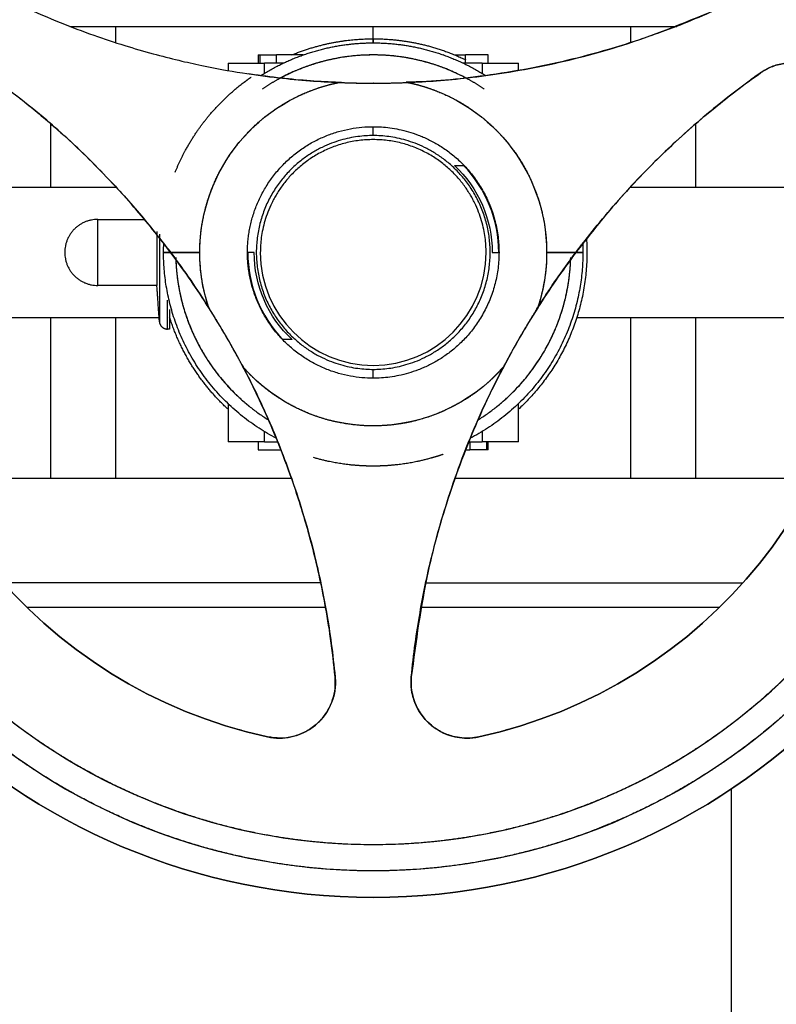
# Model space of a CAD drawing. Header units: millimetres. Extents: x 158 to 846, y 86 to 749.
# Tile 92 of 95: x 774.14 to 783.53, y 689.78 to 702. Entities that reach past the tile are written whole.
import ezdxf

# ---------------------------------------------------------------- set-up
doc = ezdxf.new("R2010")
doc.units = ezdxf.units.MM
doc.layers.add('1', color=7, linetype='CONTINUOUS', true_color=0xffffff)

msp = doc.modelspace()

# ---------------------------------------------------------------- linework, layer by layer
at = {"layer": '1', "color": 252, "linetype": 'Continuous'}
for p, q in [((775.337, 701.711), (775.337, 701.914)), ((781.719, 701.914), (781.719, 701.711)), ((777.178, 701.331), (777.178, 701.459)), ((779.878, 701.459), (779.878, 701.331)), ((774.527, 700.707), (774.527, 699.914)), ((778.528, 700.559), (778.528, 700.669)), ((782.53, 699.914), (782.53, 700.707)), ((775.337, 699.914), (775.337, 699.921)), ((781.719, 699.921), (781.719, 699.914)), ((774.527, 698.304), (774.527, 696.304)), ((775.337, 696.304), (775.337, 698.304)), ((781.719, 698.304), (781.719, 696.304)), ((782.53, 696.304), (782.53, 698.304)), ((778.528, 697.549), (778.528, 697.659)), ((777.178, 696.759), (777.178, 696.888)), ((779.878, 696.888), (779.878, 696.759))]:
    msp.add_line(p, q, dxfattribs=at)
at = {"layer": '1', "color": 7, "linetype": 'Continuous'}
for p, q in [((775.337, 701.914), (778.528, 701.914)), ((778.528, 701.914), (781.719, 701.914)), ((778.528, 701.761), (778.528, 701.914)), ((776.728, 701.459), (776.728, 701.367)), ((777.103, 701.559), (777.103, 701.459)), ((777.103, 701.559), (777.127, 701.559)), ((777.121, 701.559), (777.121, 701.459)), ((777.121, 701.559), (777.328, 701.559)), ((777.417, 701.459), (777.178, 701.459)), ((777.328, 701.459), (777.328, 701.559)), ((777.659, 701.559), (777.328, 701.559)), ((779.4, 701.559), (779.397, 701.559)), ((779.4, 701.558), (779.4, 701.559)), ((779.54, 701.559), (779.674, 701.559)), ((779.878, 701.459), (779.64, 701.459)), ((779.674, 701.459), (779.674, 701.559)), ((779.953, 701.559), (779.674, 701.559)), ((779.953, 701.459), (779.953, 701.559)), ((780.328, 701.367), (780.328, 701.459)), ((778.526, 701.209), (778.528, 701.209)), ((778.531, 701.209), (778.528, 701.209)), ((774.527, 699.914), (772.431, 699.914)), ((775.344, 699.914), (775.337, 699.914)), ((781.719, 699.914), (781.713, 699.914)), ((784.625, 699.914), (782.53, 699.914)), ((775.113, 699.519), (775.69, 699.519)), ((775.928, 699.11), (775.928, 699.109)), ((775.928, 699.109), (775.928, 699.109)), ((776.377, 699.109), (776.015, 699.109)), ((776.015, 699.109), (776.377, 699.109)), ((781.041, 699.109), (780.679, 699.109)), ((780.679, 699.109), (781.041, 699.109)), ((775.845, 698.699), (775.113, 698.699)), ((776.01, 698.464), (776.01, 698.464)), ((776.01, 698.464), (776.01, 698.464)), ((772.431, 698.304), (774.527, 698.304)), ((782.53, 698.304), (784.625, 698.304)), ((776.708, 698.062), (776.71, 698.059)), ((776.71, 698.059), (776.709, 698.06)), ((776.71, 698.059), (776.71, 698.058)), ((776.71, 698.058), (776.71, 698.059)), ((780.346, 698.057), (780.347, 698.059)), ((780.347, 698.059), (780.348, 698.061)), ((780.348, 698.061), (780.347, 698.059)), ((776.728, 697.234), (776.728, 696.759)), ((780.328, 696.759), (780.328, 697.234)), ((777.103, 696.759), (777.103, 696.659)), ((777.178, 696.759), (777.344, 696.759)), ((779.713, 696.759), (779.878, 696.759)), ((779.728, 696.759), (779.728, 696.659)), ((779.935, 696.659), (779.935, 696.759)), ((779.953, 696.659), (779.953, 696.759)), ((777.103, 696.659), (777.382, 696.659)), ((777.382, 696.662), (777.382, 696.659)), ((777.383, 696.659), (777.382, 696.659)), ((779.673, 696.659), (779.728, 696.659)), ((779.935, 696.659), (779.728, 696.659)), ((779.953, 696.659), (779.93, 696.659)), ((774.527, 696.304), (773.055, 696.304)), ((777.515, 696.304), (775.337, 696.304)), ((781.719, 696.304), (779.541, 696.304)), ((784.001, 696.304), (782.53, 696.304)), ((777.878, 695.009), (773.944, 695.009)), ((779.179, 695.009), (783.112, 695.009)), ((774.232, 694.709), (777.937, 694.709)), ((779.119, 694.709), (782.825, 694.709)), ((777.219, 693.1), (777.218, 693.1)), ((782.973, 641.71), (782.973, 692.457))]:
    msp.add_line(p, q, dxfattribs=at)
for centre, radius, start, end in [((778.528, 699.109), 8, 360, 180), ((778.528, 699.109), 7.344, 0, 180), ((778.528, 711.609), 10.4, 267.6563, 272.3437), ((778.528, 699.109), 1.556, 0, 43.9377), ((778.528, 699.109), 8, 180, 360), ((778.528, 699.109), 7.344, 180, 0), ((778.528, 699.109), 6.15, 180, 257.7024), ((778.528, 699.109), 1.556, 180, 223.9377), ((778.528, 699.109), 1.4, 180, 0), ((778.528, 699.109), 6.15, 282.2976, 0), ((767.703, 692.859), 10.4, 27.6563, 32.3437), ((789.354, 692.859), 10.4, 147.6563, 152.3437)]:
    msp.add_arc(centre, radius, start, end, dxfattribs=at)
at = {"layer": '1', "color": 7, "linetype": 'Continuous', "extrusion": (0, 0, -1)}
for radius, start, end in [(8, 0, 180), (7.672, 360, 180), (2.151, 0, 78.597), (2.151, 101.403, 180), (1.476, 132.9779, 180), (8, 180, 0), (7.672, 180, 360), (6.15, 282.2976, 0), (2.151, 341.403, 0), (1.476, 312.9779, 0), (6.15, 180, 257.7024), (2.151, 180, 198.597), (2.151, 221.403, 318.597)]:
    msp.add_arc((-778.528, 699.109), radius, start, end, dxfattribs=at)
at = {"layer": '1', "color": 7, "linetype": 'Continuous'}
for points, degree, knots in [([(770.857, 699.109), (770.857, 699.246), (770.866, 699.519), (770.895, 699.926), (771.01, 700.731), (771.163, 701.257), (771.387, 702.023), (772.032, 703.234), (772.391, 703.712), (772.875, 704.358), (773.484, 704.889), (773.861, 705.219), (774.586, 705.702), (774.918, 705.879), (775.387, 706.129), (776.254, 706.447), (776.64, 706.545), (777.171, 706.68), (778.117, 706.781), (779.076, 706.781), (780.018, 706.646), (780.417, 706.545), (780.932, 706.414), (781.787, 706.066), (782.139, 705.879), (782.581, 705.643), (783.29, 705.137), (783.573, 704.889), (784.181, 704.358), (784.666, 703.712), (785.144, 703.075), (785.726, 701.831), (785.893, 701.257), (786.047, 700.731), (786.162, 699.926), (786.2, 699.383), (786.2, 699.109)], 2, [0, 0, 0, 0.015625, 0.03125, 0.0625, 0.125, 0.125, 0.196429, 0.25, 0.25, 0.3125, 0.3125, 0.348214, 0.375, 0.375, 0.410714, 0.4375, 0.4375, 0.473214, 0.5, 0.535714, 0.5625, 0.5625, 0.598214, 0.625, 0.625, 0.660714, 0.6875, 0.6875, 0.75, 0.75, 0.821429, 0.875, 0.875, 0.9375, 0.96875, 1, 1, 1]), ([(785.872, 699.109), (785.872, 699.24), (785.863, 699.501), (785.835, 699.891), (785.725, 700.662), (785.578, 701.166), (785.364, 701.898), (784.746, 703.058), (784.403, 703.515), (783.939, 704.134), (783.357, 704.642), (782.996, 704.957), (782.301, 705.42), (781.984, 705.589), (781.535, 705.828), (780.706, 706.133), (780.336, 706.227), (779.828, 706.356), (778.922, 706.453), (778.004, 706.453), (777.102, 706.324), (776.721, 706.227), (776.228, 706.102), (775.409, 705.768), (775.073, 705.589), (774.649, 705.363), (773.971, 704.879), (773.7, 704.642), (773.117, 704.134), (772.653, 703.515), (772.196, 702.905), (771.639, 701.715), (771.479, 701.166), (771.332, 700.662), (771.222, 699.891), (771.185, 699.372), (771.185, 699.109)], 2, [0, 0, 0, 0.015625, 0.03125, 0.0625, 0.125, 0.125, 0.196429, 0.25, 0.25, 0.3125, 0.3125, 0.348214, 0.375, 0.375, 0.410714, 0.4375, 0.4375, 0.473214, 0.5, 0.535714, 0.5625, 0.5625, 0.598214, 0.625, 0.625, 0.660714, 0.6875, 0.6875, 0.75, 0.75, 0.821429, 0.875, 0.875, 0.9375, 0.96875, 1, 1, 1]), ([(774.204, 702.151), (774.351, 702.086), (774.633, 701.962), (775.048, 701.806), (775.433, 701.678), (775.785, 701.576), (776.104, 701.494), (776.472, 701.412), (776.884, 701.336), (777.331, 701.276), (777.731, 701.237), (777.982, 701.224), (778.103, 701.218)], 3, [0, 0, 0, 0, 0.121214, 0.232627, 0.33424, 0.426061, 0.508094, 0.58035, 0.707319, 0.818475, 0.912668, 1, 1, 1, 1]), ([(778.954, 701.218), (779.074, 701.224), (779.325, 701.237), (779.725, 701.276), (780.173, 701.336), (780.815, 701.455), (781.732, 701.687), (782.443, 701.981), (782.853, 702.151)], 3, [0, 0, 0, 0, 0.087344, 0.181552, 0.292655, 0.419573, 0.665721, 1, 1, 1, 1]), ([(782.853, 702.151), (782.725, 702.095), (782.48, 701.986), (782.013, 701.806), (781.499, 701.636), (780.945, 701.49), (780.435, 701.381), (779.935, 701.301), (779.436, 701.243), (779.111, 701.226), (778.954, 701.218)], 3, [0, 0, 0, 0, 0.105113, 0.202941, 0.377258, 0.511969, 0.632101, 0.765337, 0.8859, 1, 1, 1, 1]), ([(774.765, 701.914), (774.776, 701.914), (774.82, 701.914), (774.899, 701.914), (775.005, 701.914), (775.114, 701.914), (775.225, 701.914), (775.3, 701.914), (775.337, 701.914)], 3, [0, 0, 0, 0, 0.064984, 0.251987, 0.43899, 0.625993, 0.812997, 1, 1, 1, 1]), ([(781.719, 701.914), (781.757, 701.914), (781.832, 701.914), (781.943, 701.914), (782.052, 701.914), (782.157, 701.914), (782.237, 701.914), (782.281, 701.914), (782.292, 701.914)], 3, [0, 0, 0, 0, 0.187038, 0.374076, 0.561114, 0.748153, 0.935191, 1, 1, 1, 1]), ([(776.728, 701.459), (776.728, 701.459), (776.73, 701.459), (776.735, 701.459), (776.745, 701.459), (776.759, 701.459), (776.778, 701.459), (776.801, 701.459), (776.828, 701.459), (776.86, 701.459), (776.894, 701.459), (776.932, 701.459), (776.971, 701.459), (777.013, 701.459), (777.054, 701.459), (777.097, 701.459), (777.138, 701.459), (777.165, 701.459), (777.178, 701.459)], 3, [0, 0, 0, 0, 0.059807, 0.122486, 0.185166, 0.247845, 0.310525, 0.373204, 0.435884, 0.498564, 0.561243, 0.623923, 0.686602, 0.749282, 0.811961, 0.874641, 0.93732, 1, 1, 1, 1]), ([(779.905, 701.136), (779.798, 701.209), (779.681, 701.271), (779.532, 701.351), (779.255, 701.453), (779.131, 701.484), (778.962, 701.527), (778.66, 701.559), (778.353, 701.559), (778.052, 701.516), (777.925, 701.484), (777.761, 701.442), (777.488, 701.331), (777.375, 701.271), (777.259, 701.209), (777.151, 701.136)], 2, [0, 0, 0, 0.097571, 0.097571, 0.212529, 0.298748, 0.298748, 0.413706, 0.499924, 0.614883, 0.701101, 0.701101, 0.81606, 0.902278, 0.902278, 1, 1, 1]), ([(783.325, 701.333), (783.336, 701.341), (783.358, 701.356), (783.403, 701.383), (783.464, 701.412), (783.541, 701.438), (783.702, 701.473), (783.902, 701.455), (784.103, 701.359), (784.229, 701.255), (784.329, 701.127), (784.368, 701.029), (784.387, 700.979)], 3, [0, 0, 0, 0, 0.031379, 0.062693, 0.125471, 0.189135, 0.254502, 0.513637, 0.638884, 0.763464, 0.881944, 1, 1, 1, 1]), ([(784.387, 700.979), (784.373, 701.018), (784.343, 701.096), (784.273, 701.201), (784.184, 701.295), (784.076, 701.372), (783.947, 701.431), (783.793, 701.466), (783.626, 701.461), (783.463, 701.418), (783.371, 701.362), (783.325, 701.333)], 3, [0, 0, 0, 0, 0.091884, 0.186184, 0.283138, 0.382966, 0.48587, 0.607111, 0.746372, 0.873133, 1, 1, 1, 1]), ([(773.732, 701.333), (773.814, 701.274), (773.975, 701.158), (774.271, 700.926), (774.592, 700.656), (774.928, 700.344), (775.278, 699.992), (775.642, 699.588), (775.896, 699.262), (776.015, 699.109)], 3, [0, 0, 0, 0, 0.096267, 0.187514, 0.35522, 0.49293, 0.618482, 0.821677, 1, 1, 1, 1]), ([(776.015, 699.109), (775.951, 699.194), (775.814, 699.373), (775.586, 699.646), (775.325, 699.939), (774.96, 700.317), (774.439, 700.803), (773.985, 701.144), (773.732, 701.333)], 3, [0, 0, 0, 0, 0.097957, 0.207801, 0.329597, 0.463389, 0.700801, 1, 1, 1, 1]), ([(781.041, 699.109), (781.118, 699.209), (781.279, 699.418), (781.545, 699.732), (781.827, 700.041), (782.129, 700.344), (782.437, 700.63), (782.742, 700.89), (783.036, 701.124), (783.226, 701.262), (783.325, 701.333)], 3, [0, 0, 0, 0, 0.116286, 0.243018, 0.381495, 0.506947, 0.644568, 0.77724, 0.885009, 1, 1, 1, 1]), ([(783.325, 701.333), (783.191, 701.235), (782.936, 701.049), (782.588, 700.762), (782.288, 700.494), (781.91, 700.131), (781.49, 699.683), (781.18, 699.287), (781.041, 699.109)], 3, [0, 0, 0, 0, 0.157264, 0.299093, 0.42549, 0.536463, 0.79214, 1, 1, 1, 1]), ([(776.072, 700.107), (776.073, 700.108), (776.125, 700.235), (776.19, 700.357), (776.28, 700.526), (776.475, 700.792), (776.736, 701.078), (776.938, 701.23), (776.976, 701.258), (777.015, 701.285)], 2, [0, 0, 0, 0.001114, 0.164115, 0.164115, 0.412499, 0.598786, 0.924789, 0.924789, 1, 1, 1]), ([(776.377, 699.109), (776.377, 699.124), (776.378, 699.169), (776.381, 699.244), (776.392, 699.378), (776.436, 699.641), (776.495, 699.812), (776.524, 699.895), (776.611, 700.093), (776.759, 700.344), (776.943, 700.569), (777.098, 700.719), (777.296, 700.88), (777.438, 700.964), (777.593, 701.055), (777.843, 701.15), (777.963, 701.185), (778.05, 701.207), (778.103, 701.218)], 2, [0, 0, 0, 0.010417, 0.03125, 0.0625, 0.125, 0.25, 0.25, 0.307143, 0.392857, 0.5, 0.581633, 0.642857, 0.75, 0.75, 0.875, 0.9375, 0.9625, 1, 1, 1]), ([(778.103, 701.218), (777.985, 701.224), (777.745, 701.235), (777.38, 701.27), (777.127, 701.303), (776.993, 701.323), (776.986, 701.324)], 3, [0, 0, 0, 0, 0.313431, 0.63618, 0.979956, 1, 1, 1, 1]), ([(778.134, 701.217), (778.115, 701.218), (778.074, 701.219), (778.032, 701.221), (778.009, 701.222)], 3, [0, 0, 0, 0, 0.443659, 1, 1, 1, 1]), ([(778.103, 701.218), (778.209, 701.214), (778.422, 701.209), (778.741, 701.209), (778.954, 701.218)], 2, [0, 0, 0, 0.25, 0.5, 1, 1, 1]), ([(778.954, 701.218), (778.968, 701.215), (779.012, 701.206), (779.085, 701.188), (779.214, 701.151), (779.463, 701.055), (779.619, 700.964), (779.694, 700.919), (779.872, 700.795), (780.089, 700.599), (780.272, 700.375), (780.389, 700.193), (780.508, 699.967), (780.562, 699.812), (780.621, 699.641), (780.665, 699.378), (780.675, 699.253), (780.679, 699.164), (780.679, 699.109)], 2, [0, 0, 0, 0.010417, 0.03125, 0.0625, 0.125, 0.25, 0.25, 0.307143, 0.392857, 0.5, 0.581633, 0.642857, 0.75, 0.75, 0.875, 0.9375, 0.9625, 1, 1, 1]), ([(778.528, 697.549), (778.482, 697.549), (778.389, 697.553), (778.245, 697.573), (778.123, 697.601), (778.026, 697.632), (777.954, 697.658), (777.882, 697.689), (777.812, 697.723), (777.742, 697.761), (777.674, 697.803), (777.608, 697.849), (777.545, 697.898), (777.483, 697.95), (777.425, 698.006), (777.369, 698.064), (777.317, 698.126), (777.268, 698.189), (777.222, 698.255), (777.18, 698.323), (777.142, 698.393), (777.108, 698.463), (777.077, 698.535), (777.051, 698.607), (777.028, 698.68), (777.009, 698.753), (776.994, 698.826), (776.984, 698.886), (776.978, 698.934), (776.975, 698.969), (776.972, 699.005), (776.97, 699.034), (776.969, 699.057), (776.969, 699.075), (776.968, 699.089), (776.968, 699.101), (776.968, 699.109), (776.968, 699.118), (776.968, 699.129), (776.969, 699.144), (776.969, 699.161), (776.97, 699.185), (776.972, 699.214), (776.975, 699.249), (776.978, 699.285), (776.984, 699.333), (776.994, 699.393), (777.009, 699.466), (777.028, 699.539), (777.051, 699.611), (777.077, 699.684), (777.108, 699.755), (777.142, 699.826), (777.18, 699.895), (777.222, 699.963), (777.268, 700.029), (777.317, 700.093), (777.369, 700.154), (777.425, 700.213), (777.483, 700.269), (777.545, 700.321), (777.608, 700.37), (777.674, 700.416), (777.742, 700.458), (777.812, 700.496), (777.882, 700.53), (777.954, 700.56), (778.026, 700.587), (778.123, 700.617), (778.245, 700.646), (778.389, 700.665), (778.482, 700.669), (778.528, 700.669)], 3, [0, 0, 0, 0, 0.03125, 0.0625, 0.09375, 0.109375, 0.125, 0.140625, 0.15625, 0.171875, 0.1875, 0.203125, 0.21875, 0.234375, 0.25, 0.265625, 0.28125, 0.296875, 0.3125, 0.328125, 0.34375, 0.359375, 0.375, 0.390625, 0.40625, 0.421875, 0.4375, 0.453125, 0.460938, 0.46875, 0.476562, 0.484375, 0.488281, 0.492188, 0.496094, 0.498047, 0.5, 0.501953, 0.503906, 0.507812, 0.511719, 0.515625, 0.523438, 0.53125, 0.539062, 0.546875, 0.5625, 0.578125, 0.59375, 0.609375, 0.625, 0.640625, 0.65625, 0.671875, 0.6875, 0.703125, 0.71875, 0.734375, 0.75, 0.765625, 0.78125, 0.796875, 0.8125, 0.828125, 0.84375, 0.859375, 0.875, 0.890625, 0.90625, 0.9375, 0.96875, 1, 1, 1, 1]), ([(778.528, 700.669), (778.561, 700.669), (778.628, 700.667), (778.734, 700.657), (778.847, 700.638), (778.964, 700.609), (779.066, 700.575), (779.149, 700.541), (779.212, 700.512), (779.275, 700.48), (779.338, 700.443), (779.402, 700.403), (779.464, 700.358), (779.526, 700.309), (779.587, 700.256), (779.647, 700.198), (779.704, 700.136), (779.759, 700.069), (779.811, 699.998), (779.86, 699.923), (779.905, 699.844), (779.947, 699.761), (779.983, 699.675), (780.015, 699.586), (780.041, 699.494), (780.062, 699.4), (780.077, 699.304), (780.086, 699.207), (780.089, 699.109), (780.086, 699.012), (780.077, 698.915), (780.062, 698.819), (780.041, 698.725), (780.015, 698.633), (779.983, 698.544), (779.947, 698.457), (779.905, 698.375), (779.86, 698.295), (779.811, 698.22), (779.759, 698.149), (779.704, 698.083), (779.647, 698.021), (779.587, 697.963), (779.526, 697.91), (779.464, 697.861), (779.402, 697.816), (779.338, 697.775), (779.275, 697.739), (779.212, 697.706), (779.149, 697.678), (779.066, 697.644), (778.964, 697.61), (778.847, 697.581), (778.734, 697.562), (778.628, 697.551), (778.561, 697.549), (778.528, 697.549)], 3, [0, 0, 0, 0, 0.03125, 0.0625, 0.09375, 0.125, 0.15625, 0.171875, 0.1875, 0.203125, 0.21875, 0.234375, 0.25, 0.265625, 0.28125, 0.296875, 0.3125, 0.328125, 0.34375, 0.359375, 0.375, 0.390625, 0.40625, 0.421875, 0.4375, 0.453125, 0.46875, 0.484375, 0.5, 0.515625, 0.53125, 0.546875, 0.5625, 0.578125, 0.59375, 0.609375, 0.625, 0.640625, 0.65625, 0.671875, 0.6875, 0.703125, 0.71875, 0.734375, 0.75, 0.765625, 0.78125, 0.796875, 0.8125, 0.828125, 0.84375, 0.875, 0.90625, 0.9375, 0.96875, 1, 1, 1, 1]), ([(778.528, 700.559), (778.498, 700.559), (778.436, 700.557), (778.337, 700.548), (778.232, 700.53), (778.123, 700.503), (778.01, 700.465), (777.913, 700.423), (777.834, 700.383), (777.775, 700.349), (777.717, 700.311), (777.658, 700.27), (777.601, 700.224), (777.544, 700.175), (777.489, 700.121), (777.435, 700.063), (777.384, 700.002), (777.336, 699.936), (777.29, 699.866), (777.248, 699.792), (777.21, 699.715), (777.176, 699.635), (777.147, 699.552), (777.122, 699.467), (777.103, 699.379), (777.089, 699.29), (777.08, 699.2), (777.077, 699.109), (777.08, 699.019), (777.089, 698.929), (777.103, 698.84), (777.122, 698.752), (777.147, 698.667), (777.176, 698.584), (777.21, 698.503), (777.248, 698.426), (777.29, 698.353), (777.336, 698.283), (777.384, 698.217), (777.435, 698.155), (777.489, 698.097), (777.544, 698.044), (777.601, 697.994), (777.658, 697.949), (777.717, 697.907), (777.775, 697.87), (777.834, 697.836), (777.913, 697.795), (778.01, 697.753), (778.123, 697.716), (778.232, 697.688), (778.337, 697.671), (778.436, 697.661), (778.498, 697.659), (778.528, 697.659)], 3, [0, 0, 0, 0, 0.03125, 0.0625, 0.09375, 0.125, 0.15625, 0.1875, 0.203125, 0.21875, 0.234375, 0.25, 0.265625, 0.28125, 0.296875, 0.3125, 0.328125, 0.34375, 0.359375, 0.375, 0.390625, 0.40625, 0.421875, 0.4375, 0.453125, 0.46875, 0.484375, 0.5, 0.515625, 0.53125, 0.546875, 0.5625, 0.578125, 0.59375, 0.609375, 0.625, 0.640625, 0.65625, 0.671875, 0.6875, 0.703125, 0.71875, 0.734375, 0.75, 0.765625, 0.78125, 0.796875, 0.8125, 0.84375, 0.875, 0.90625, 0.9375, 0.96875, 1, 1, 1, 1]), ([(779.928, 699.109), (779.928, 699.138), (779.926, 699.199), (779.917, 699.294), (779.9, 699.395), (779.874, 699.501), (779.837, 699.61), (779.797, 699.704), (779.758, 699.779), (779.725, 699.836), (779.689, 699.893), (779.649, 699.949), (779.605, 700.005), (779.557, 700.06), (779.505, 700.113), (779.45, 700.164), (779.39, 700.214), (779.326, 700.261), (779.259, 700.305), (779.188, 700.345), (779.113, 700.382), (779.036, 700.415), (778.956, 700.443), (778.873, 700.467), (778.789, 700.486), (778.703, 700.499), (778.616, 700.507), (778.528, 700.51), (778.441, 700.507), (778.354, 700.499), (778.268, 700.486), (778.183, 700.467), (778.101, 700.443), (778.021, 700.415), (777.943, 700.382), (777.869, 700.345), (777.798, 700.305), (777.731, 700.261), (777.667, 700.214), (777.607, 700.164), (777.551, 700.113), (777.499, 700.06), (777.452, 700.005), (777.408, 699.949), (777.368, 699.893), (777.331, 699.836), (777.299, 699.779), (777.26, 699.704), (777.219, 699.61), (777.183, 699.501), (777.156, 699.395), (777.139, 699.294), (777.13, 699.199), (777.128, 699.138), (777.128, 699.109)], 3, [0, 0, 0, 0, 0.03125, 0.0625, 0.09375, 0.125, 0.15625, 0.1875, 0.203125, 0.21875, 0.234375, 0.25, 0.265625, 0.28125, 0.296875, 0.3125, 0.328125, 0.34375, 0.359375, 0.375, 0.390625, 0.40625, 0.421875, 0.4375, 0.453125, 0.46875, 0.484375, 0.5, 0.515625, 0.53125, 0.546875, 0.5625, 0.578125, 0.59375, 0.609375, 0.625, 0.640625, 0.65625, 0.671875, 0.6875, 0.703125, 0.71875, 0.734375, 0.75, 0.765625, 0.78125, 0.796875, 0.8125, 0.84375, 0.875, 0.90625, 0.9375, 0.96875, 1, 1, 1, 1]), ([(778.528, 697.659), (778.559, 697.659), (778.621, 697.661), (778.72, 697.671), (778.824, 697.688), (778.934, 697.716), (779.047, 697.753), (779.144, 697.795), (779.222, 697.836), (779.281, 697.87), (779.34, 697.907), (779.398, 697.949), (779.456, 697.994), (779.513, 698.044), (779.568, 698.097), (779.621, 698.155), (779.672, 698.217), (779.721, 698.283), (779.766, 698.353), (779.808, 698.426), (779.847, 698.503), (779.881, 698.584), (779.91, 698.667), (779.935, 698.752), (779.954, 698.84), (779.968, 698.929), (779.976, 699.019), (779.979, 699.109), (779.976, 699.2), (779.968, 699.29), (779.954, 699.379), (779.935, 699.467), (779.91, 699.552), (779.881, 699.635), (779.847, 699.715), (779.808, 699.792), (779.766, 699.866), (779.721, 699.936), (779.672, 700.002), (779.621, 700.063), (779.568, 700.121), (779.513, 700.175), (779.456, 700.224), (779.398, 700.27), (779.34, 700.311), (779.281, 700.349), (779.222, 700.383), (779.144, 700.423), (779.047, 700.465), (778.934, 700.503), (778.824, 700.53), (778.72, 700.548), (778.621, 700.557), (778.559, 700.559), (778.528, 700.559)], 3, [0, 0, 0, 0, 0.03125, 0.0625, 0.09375, 0.125, 0.15625, 0.1875, 0.203125, 0.21875, 0.234375, 0.25, 0.265625, 0.28125, 0.296875, 0.3125, 0.328125, 0.34375, 0.359375, 0.375, 0.390625, 0.40625, 0.421875, 0.4375, 0.453125, 0.46875, 0.484375, 0.5, 0.515625, 0.53125, 0.546875, 0.5625, 0.578125, 0.59375, 0.609375, 0.625, 0.640625, 0.65625, 0.671875, 0.6875, 0.703125, 0.71875, 0.734375, 0.75, 0.765625, 0.78125, 0.796875, 0.8125, 0.84375, 0.875, 0.90625, 0.9375, 0.96875, 1, 1, 1, 1]), ([(775.113, 698.699), (775.113, 698.699), (775.113, 698.7), (775.113, 698.703), (775.113, 698.708), (775.113, 698.715), (775.113, 698.726), (775.113, 698.74), (775.113, 698.758), (775.113, 698.781), (775.113, 698.807), (775.113, 698.839), (775.113, 698.875), (775.113, 698.916), (775.113, 698.96), (775.113, 699.008), (775.113, 699.058), (775.113, 699.109), (775.113, 699.161), (775.113, 699.211), (775.113, 699.258), (775.113, 699.303), (775.113, 699.344), (775.113, 699.38), (775.113, 699.411), (775.113, 699.438), (775.113, 699.46), (775.113, 699.479), (775.113, 699.493), (775.113, 699.503), (775.113, 699.511), (775.113, 699.516), (775.113, 699.519), (775.113, 699.519), (775.113, 699.519)], 3, [0, 0, 0, 0, 0.029478, 0.060833, 0.092188, 0.123543, 0.154899, 0.186254, 0.217609, 0.248964, 0.28032, 0.311675, 0.34303, 0.374386, 0.405741, 0.437096, 0.468451, 0.499807, 0.531162, 0.562517, 0.593872, 0.625228, 0.656583, 0.687938, 0.719294, 0.750649, 0.782004, 0.813359, 0.844715, 0.87607, 0.907425, 0.93878, 0.970136, 1, 1, 1, 1]), ([(775.113, 698.799), (775.113, 698.799), (775.113, 698.8), (775.113, 698.802), (775.113, 698.806), (775.113, 698.811), (775.113, 698.819), (775.113, 698.83), (775.113, 698.844), (775.113, 698.861), (775.113, 698.881), (775.113, 698.905), (775.113, 698.932), (775.113, 698.963), (775.113, 698.997), (775.113, 699.033), (775.113, 699.071), (775.113, 699.109), (775.113, 699.148), (775.113, 699.186), (775.113, 699.222), (775.113, 699.256), (775.113, 699.286), (775.113, 699.314), (775.113, 699.338), (775.113, 699.358), (775.113, 699.375), (775.113, 699.388), (775.113, 699.399), (775.113, 699.407), (775.113, 699.413), (775.113, 699.417), (775.113, 699.419), (775.113, 699.419), (775.113, 699.419)], 3, [0, 0, 0, 0, 0.029166, 0.060535, 0.091904, 0.123273, 0.154642, 0.18601, 0.217379, 0.248748, 0.280117, 0.311486, 0.342855, 0.374223, 0.405592, 0.436961, 0.46833, 0.499699, 0.531068, 0.562437, 0.593805, 0.625174, 0.656543, 0.687912, 0.719281, 0.75065, 0.782018, 0.813387, 0.844756, 0.876125, 0.907494, 0.938863, 0.970232, 1, 1, 1, 1]), ([(775.845, 699.371), (775.845, 699.362), (775.845, 699.34), (775.845, 699.303), (775.845, 699.258), (775.845, 699.211), (775.845, 699.161), (775.845, 699.109), (775.845, 699.058), (775.845, 699.008), (775.845, 698.96), (775.845, 698.916), (775.845, 698.875), (775.845, 698.839), (775.845, 698.807), (775.845, 698.781), (775.845, 698.758), (775.845, 698.74), (775.845, 698.726), (775.845, 698.715), (775.845, 698.708), (775.845, 698.703), (775.845, 698.7), (775.845, 698.699), (775.845, 698.699)], 3, [0, 0, 0, 0, 0.035003, 0.08106, 0.127116, 0.173173, 0.219229, 0.265286, 0.311342, 0.357399, 0.403455, 0.449512, 0.495568, 0.541625, 0.587681, 0.633738, 0.679795, 0.725851, 0.771908, 0.817964, 0.864021, 0.910077, 0.956134, 1, 1, 1, 1]), ([(775.877, 699.336), (775.877, 699.331), (775.877, 699.292), (775.877, 699.217), (775.877, 699.109), (775.877, 699.002), (775.877, 698.897), (775.877, 698.797), (775.877, 698.703), (775.877, 698.618), (775.877, 698.543), (775.877, 698.476), (775.877, 698.42), (775.877, 698.373), (775.877, 698.335), (775.877, 698.306), (775.877, 698.283), (775.877, 698.267), (775.877, 698.257), (775.877, 698.251), (775.877, 698.25), (775.877, 698.25)], 3, [0, 0, 0, 0, 0.008401, 0.06349, 0.118578, 0.173667, 0.228756, 0.283845, 0.338934, 0.394023, 0.449112, 0.5042, 0.559289, 0.614378, 0.669467, 0.724556, 0.779645, 0.834733, 0.889822, 0.944911, 1, 1, 1, 1]), ([(781.032, 699.098), (781.053, 699.125), (781.086, 699.169), (781.119, 699.212), (781.132, 699.228)], 3, [0, 0, 0, 0, 0.625842, 1, 1, 1, 1]), ([(786.2, 699.109), (786.2, 699.021), (786.196, 698.846), (786.184, 698.583), (786.136, 698.059), (786.072, 697.713), (785.936, 696.979), (785.661, 696.285), (785.547, 695.996), (785.205, 695.302), (784.95, 694.911), (784.776, 694.645), (784.29, 694.022), (783.632, 693.364), (783.011, 692.874), (782.726, 692.688), (782.354, 692.445), (781.662, 692.099), (781.352, 691.976), (780.658, 691.701), (779.924, 691.566), (779.232, 691.438), (777.824, 691.438), (777.132, 691.566), (776.398, 691.701), (775.704, 691.976), (775.415, 692.091), (774.721, 692.433), (774.33, 692.688), (774.064, 692.862), (773.441, 693.347), (772.783, 694.006), (772.293, 694.626), (772.107, 694.911), (771.864, 695.283), (771.518, 695.975), (771.395, 696.285), (771.12, 696.979), (770.985, 697.713), (770.921, 698.059), (770.876, 698.548), (770.857, 698.898), (770.857, 699.109)], 2, [0, 0, 0, 0.007812, 0.015625, 0.03125, 0.0625, 0.0625, 0.125, 0.125, 0.15, 0.1875, 0.1875, 0.2125, 0.25, 0.285714, 0.3125, 0.3125, 0.348214, 0.375, 0.375, 0.4375, 0.4375, 0.5, 0.5625, 0.5625, 0.625, 0.625, 0.65, 0.6875, 0.6875, 0.7125, 0.75, 0.785714, 0.8125, 0.8125, 0.848214, 0.875, 0.875, 0.9375, 0.9375, 0.96875, 0.98125, 1, 1, 1]), ([(771.185, 699.109), (771.185, 699.025), (771.189, 698.857), (771.2, 698.605), (771.246, 698.104), (771.307, 697.773), (771.437, 697.071), (771.7, 696.406), (771.81, 696.129), (772.137, 695.465), (772.382, 695.091), (772.548, 694.836), (773.013, 694.239), (773.643, 693.609), (774.237, 693.141), (774.51, 692.963), (774.866, 692.73), (775.529, 692.399), (775.825, 692.281), (776.49, 692.018), (777.192, 691.888), (777.855, 691.766), (779.202, 691.766), (779.865, 691.888), (780.567, 692.018), (781.231, 692.281), (781.508, 692.391), (782.173, 692.718), (782.547, 692.963), (782.801, 693.129), (783.398, 693.594), (784.028, 694.224), (784.496, 694.818), (784.675, 695.091), (784.908, 695.447), (785.239, 696.11), (785.356, 696.406), (785.619, 697.071), (785.749, 697.773), (785.811, 698.104), (785.853, 698.572), (785.872, 698.907), (785.872, 699.109)], 2, [0, 0, 0, 0.007812, 0.015625, 0.03125, 0.0625, 0.0625, 0.125, 0.125, 0.15, 0.1875, 0.1875, 0.2125, 0.25, 0.285714, 0.3125, 0.3125, 0.348214, 0.375, 0.375, 0.4375, 0.4375, 0.5, 0.5625, 0.5625, 0.625, 0.625, 0.65, 0.6875, 0.6875, 0.7125, 0.75, 0.785714, 0.8125, 0.8125, 0.848214, 0.875, 0.875, 0.9375, 0.9375, 0.96875, 0.98125, 1, 1, 1]), ([(775.928, 699.109), (775.928, 699.109), (775.929, 699.109), (775.93, 699.109), (775.934, 699.109), (775.939, 699.109), (775.945, 699.109), (775.953, 699.109), (775.962, 699.109), (775.973, 699.109), (775.984, 699.109), (775.996, 699.109), (776.007, 699.109), (776.013, 699.109), (776.015, 699.109)], 3, [0, 0, 0, 0, 0.062526, 0.152841, 0.243156, 0.333471, 0.423786, 0.514102, 0.604417, 0.694732, 0.785047, 0.875362, 0.965677, 1, 1, 1, 1]), ([(776.015, 699.109), (776.013, 699.109), (776.007, 699.109), (775.996, 699.109), (775.984, 699.109), (775.973, 699.109), (775.962, 699.109), (775.953, 699.109), (775.945, 699.109), (775.939, 699.109), (775.934, 699.109), (775.93, 699.109), (775.929, 699.109), (775.928, 699.109), (775.928, 699.109)], 3, [0, 0, 0, 0, 0.034323, 0.124638, 0.214953, 0.305268, 0.395583, 0.485898, 0.576214, 0.666529, 0.756844, 0.847159, 0.937474, 1, 1, 1, 1]), ([(776.015, 699.109), (776.099, 698.996), (776.264, 698.773), (776.415, 698.538), (776.489, 698.423)], 3, [0, 0, 0, 0, 0.511667, 1, 1, 1, 1]), ([(776.489, 698.423), (776.417, 698.536), (776.265, 698.771), (776.101, 698.993), (776.015, 699.109)], 3, [0, 0, 0, 0, 0.478389, 1, 1, 1, 1]), ([(776.079, 699.046), (776.079, 699.034), (776.081, 698.979), (776.091, 698.849), (776.127, 698.591), (776.176, 698.423), (776.248, 698.179), (776.454, 697.792), (776.568, 697.639), (776.675, 697.497), (776.89, 697.282), (776.994, 697.198), (776.996, 697.197)], 2, [0, 0, 0, 0.013928, 0.06421, 0.164773, 0.365899, 0.365899, 0.595758, 0.768152, 0.768152, 0.8995, 0.99801, 1, 1, 1]), ([(776.489, 698.423), (776.482, 698.444), (776.469, 698.486), (776.451, 698.549), (776.419, 698.676), (776.391, 698.847), (776.381, 698.969), (776.377, 699.056), (776.377, 699.109)], 2, [0, 0, 0, 0.0625, 0.125, 0.25, 0.5, 0.75, 0.85, 1, 1, 1]), ([(780.06, 697.196), (780.122, 697.246), (780.348, 697.453), (780.488, 697.639), (780.576, 697.756), (780.702, 697.973), (780.827, 698.24), (780.88, 698.423), (780.929, 698.591), (780.966, 698.849), (780.976, 698.99), (780.977, 699.046)], 2, [0, 0, 0, 0.059753, 0.232138, 0.232138, 0.36348, 0.461985, 0.634371, 0.634371, 0.835487, 0.936045, 1, 1, 1]), ([(780.567, 698.423), (780.604, 698.481), (780.678, 698.596), (780.833, 698.827), (780.957, 698.995), (781.041, 699.109)], 3, [0, 0, 0, 0, 0.243004, 0.488243, 1, 1, 1, 1]), ([(780.679, 699.109), (780.679, 699.087), (780.679, 699.043), (780.676, 698.978), (780.665, 698.848), (780.637, 698.676), (780.608, 698.558), (780.584, 698.473), (780.567, 698.423)], 2, [0, 0, 0, 0.0625, 0.125, 0.25, 0.5, 0.75, 0.85, 1, 1, 1]), ([(781.041, 699.109), (780.956, 698.993), (780.792, 698.771), (780.64, 698.536), (780.567, 698.423)], 3, [0, 0, 0, 0, 0.521609, 1, 1, 1, 1]), ([(781.128, 699.109), (781.128, 699.109), (781.128, 699.109), (781.126, 699.109), (781.123, 699.109), (781.118, 699.109), (781.111, 699.109), (781.103, 699.109), (781.094, 699.109), (781.084, 699.109), (781.073, 699.109), (781.06, 699.109), (781.05, 699.109), (781.044, 699.109), (781.042, 699.109)], 3, [0, 0, 0, 0, 0.062527, 0.152844, 0.243161, 0.333478, 0.423795, 0.514112, 0.604429, 0.694745, 0.785062, 0.875379, 0.965696, 1, 1, 1, 1]), ([(781.042, 699.109), (781.044, 699.109), (781.05, 699.109), (781.06, 699.109), (781.073, 699.109), (781.084, 699.109), (781.094, 699.109), (781.103, 699.109), (781.111, 699.109), (781.118, 699.109), (781.123, 699.109), (781.126, 699.109), (781.128, 699.109), (781.128, 699.109), (781.128, 699.109)], 3, [0, 0, 0, 0, 0.034304, 0.124621, 0.214938, 0.305255, 0.395571, 0.485888, 0.576205, 0.666522, 0.756839, 0.847156, 0.937473, 1, 1, 1, 1]), ([(776.915, 697.687), (776.865, 697.781), (776.763, 697.967), (776.603, 698.243), (776.489, 698.423)], 2, [0, 0, 0, 0.25, 0.5, 1, 1, 1]), ([(780.567, 698.423), (780.51, 698.333), (780.4, 698.151), (780.241, 697.875), (780.142, 697.687)], 2, [0, 0, 0, 0.25, 0.5, 1, 1, 1]), ([(780.551, 698.397), (780.561, 698.413), (780.585, 698.452), (780.61, 698.491), (780.625, 698.514)], 3, [0, 0, 0, 0, 0.399525, 1, 1, 1, 1]), ([(776.003, 698.4), (776.003, 698.382), (776.003, 698.345), (776.003, 698.296), (776.003, 698.254), (776.003, 698.221), (776.003, 698.196), (776.003, 698.178), (776.003, 698.167), (776.003, 698.161), (776.003, 698.159), (776.003, 698.159)], 3, [0, 0, 0, 0, 0.093535, 0.206843, 0.320152, 0.43346, 0.546768, 0.660076, 0.773384, 0.886692, 1, 1, 1, 1]), ([(775.877, 698.25), (775.877, 698.248), (775.878, 698.242), (775.879, 698.234), (775.882, 698.225), (775.886, 698.216), (775.891, 698.207), (775.896, 698.199), (775.902, 698.192), (775.909, 698.185), (775.916, 698.179), (775.924, 698.174), (775.933, 698.169), (775.942, 698.165), (775.951, 698.162), (775.96, 698.16), (775.969, 698.159), (775.974, 698.159), (775.976, 698.159)], 3, [0, 0, 0, 0, 0.045, 0.11, 0.175, 0.24, 0.305, 0.37, 0.435, 0.5, 0.565, 0.63, 0.695, 0.76, 0.825, 0.89, 0.955, 1, 1, 1, 1]), ([(776.9, 697.714), (776.909, 697.697), (776.928, 697.661), (776.948, 697.624), (776.958, 697.603)], 3, [0, 0, 0, 0, 0.443659, 1, 1, 1, 1]), ([(780.142, 697.687), (780.124, 697.666), (780.086, 697.626), (780.029, 697.567), (779.91, 697.456), (779.651, 697.261), (779.452, 697.167), (779.309, 697.099), (779.05, 697.018), (778.736, 696.958), (778.37, 696.958), (778.101, 696.997), (777.792, 697.077), (777.604, 697.167), (777.405, 697.261), (777.147, 697.456), (777.035, 697.56), (776.959, 697.637), (776.915, 697.687)], 2, [0, 0, 0, 0.015625, 0.03125, 0.0625, 0.125, 0.25, 0.25, 0.331633, 0.392857, 0.5, 0.581633, 0.642857, 0.75, 0.75, 0.875, 0.9375, 0.9625, 1, 1, 1]), ([(778.056, 693.843), (778.039, 694.003), (778.006, 694.309), (777.933, 694.747), (777.851, 695.144), (777.764, 695.5), (777.675, 695.817), (777.562, 696.177), (777.422, 696.571), (777.251, 696.99), (777.084, 697.355), (776.97, 697.579), (776.915, 697.687)], 3, [0, 0, 0, 0, 0.121214, 0.232627, 0.33424, 0.426061, 0.508094, 0.58035, 0.707319, 0.818475, 0.912668, 1, 1, 1, 1]), ([(776.915, 697.687), (776.969, 697.581), (777.079, 697.368), (777.232, 697.034), (777.38, 696.678), (777.528, 696.279), (777.675, 695.826), (777.825, 695.275), (777.934, 694.746), (778.013, 694.25), (778.041, 693.982), (778.056, 693.843)], 3, [0, 0, 0, 0, 0.085486, 0.173513, 0.267275, 0.368853, 0.488069, 0.621653, 0.796425, 0.894545, 1, 1, 1, 1]), ([(780.142, 697.687), (780.087, 697.579), (779.972, 697.355), (779.806, 696.99), (779.635, 696.572), (779.416, 695.957), (779.158, 695.046), (779.058, 694.283), (779, 693.843)], 3, [0, 0, 0, 0, 0.087344, 0.181552, 0.292655, 0.419573, 0.665721, 1, 1, 1, 1]), ([(779, 693.843), (779.015, 693.982), (779.044, 694.249), (779.122, 694.743), (779.231, 695.273), (779.382, 695.826), (779.542, 696.322), (779.722, 696.795), (779.922, 697.257), (780.07, 697.546), (780.142, 697.687)], 3, [0, 0, 0, 0, 0.105113, 0.202941, 0.377258, 0.511969, 0.632101, 0.765337, 0.8859, 1, 1, 1, 1]), ([(780.328, 696.759), (780.328, 696.759), (780.327, 696.759), (780.321, 696.759), (780.312, 696.759), (780.297, 696.759), (780.279, 696.759), (780.256, 696.759), (780.228, 696.759), (780.197, 696.759), (780.162, 696.759), (780.125, 696.759), (780.085, 696.759), (780.044, 696.759), (780.002, 696.759), (779.96, 696.759), (779.919, 696.759), (779.892, 696.759), (779.878, 696.759)], 3, [0, 0, 0, 0, 0.059807, 0.122486, 0.185166, 0.247845, 0.310525, 0.373204, 0.435884, 0.498564, 0.561243, 0.623923, 0.686602, 0.749282, 0.811961, 0.874641, 0.93732, 1, 1, 1, 1]), ([(779.397, 696.605), (779.335, 696.583), (779.27, 696.565), (779.089, 696.512), (778.81, 696.472), (778.623, 696.459), (778.528, 696.459)], 2, [0, 0, 0, 0.121651, 0.121651, 0.560826, 0.780413, 1, 1, 1]), ([(778.528, 696.459), (778.481, 696.459), (778.387, 696.462), (778.246, 696.472), (777.969, 696.512), (777.788, 696.564)], 2, [0, 0, 0, 0.125329, 0.250658, 0.501316, 1, 1, 1]), ([(777.218, 693.1), (777.243, 693.096), (777.292, 693.087), (777.435, 693.08), (777.605, 693.115), (777.75, 693.197), (777.824, 693.256), (777.893, 693.323), (777.952, 693.401), (777.99, 693.474), (778.006, 693.51), (778.015, 693.534), (778.037, 693.596), (778.061, 693.701), (778.058, 693.796), (778.056, 693.843)], 3, [0, 0, 0, 0, 0.05524, 0.111322, 0.322271, 0.433541, 0.489903, 0.541447, 0.654861, 0.716905, 0.732974, 0.748791, 0.776722, 0.88832, 1, 1, 1, 1]), ([(778.056, 693.843), (778.057, 693.83), (778.059, 693.804), (778.06, 693.751), (778.055, 693.684), (778.039, 693.604), (777.988, 693.447), (777.873, 693.282), (777.689, 693.156), (777.536, 693.1), (777.375, 693.077), (777.271, 693.093), (777.218, 693.1)], 3, [0, 0, 0, 0, 0.031379, 0.062693, 0.125471, 0.189135, 0.254502, 0.513637, 0.638884, 0.763464, 0.881944, 1, 1, 1, 1]), ([(779, 693.843), (778.999, 693.808), (778.995, 693.736), (779.011, 693.629), (779.047, 693.509), (779.116, 693.378), (779.247, 693.231), (779.441, 693.114), (779.634, 693.08), (779.765, 693.087), (779.814, 693.096), (779.838, 693.1)], 3, [0, 0, 0, 0, 0.084324, 0.168659, 0.253004, 0.381591, 0.512311, 0.705715, 0.888618, 0.944731, 1, 1, 1, 1]), ([(779.838, 693.1), (779.803, 693.094), (779.732, 693.082), (779.625, 693.085), (779.5, 693.106), (779.364, 693.159), (779.181, 693.285), (779.067, 693.449), (779.022, 693.59), (779.01, 693.643), (779.002, 693.686), (778.998, 693.732), (778.996, 693.785), (778.999, 693.821), (779, 693.843)], 3, [0, 0, 0, 0, 0.080324, 0.160108, 0.240872, 0.36466, 0.489193, 0.746757, 0.811767, 0.837268, 0.875129, 0.915987, 0.946522, 1, 1, 1, 1])]:
    msp.add_open_spline(points, degree=degree, knots=knots, dxfattribs=at)
for points, weights in [([(777.133, 701.303), (777.564, 701.577), (778.043, 701.709), (778.528, 701.709)], [0.863882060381, 0.882924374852, 0.928297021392, 1]), ([(777.517, 701.559), (777.856, 701.699), (778.2, 701.76), (778.528, 701.76)], [0.723801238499, 0.797610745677, 0.889676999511, 1]), ([(778.528, 701.76), (778.902, 701.76), (779.294, 701.682), (779.675, 701.499)], [1, 0.876489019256, 0.775860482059, 0.698114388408]), ([(778.528, 701.709), (779.013, 701.709), (779.493, 701.577), (779.923, 701.304)], [1, 0.928311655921, 0.882942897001, 0.863893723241]), ([(779.677, 701.273), (778.944, 701.663), (778.113, 701.663), (777.38, 701.274)], [0.530981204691, 0.489679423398, 0.48967293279, 0.530961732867]), ([(781.173, 699.281), (781.227, 698.445), (780.906, 697.698), (780.329, 697.164)], [0.500522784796, 0.495462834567, 0.527133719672, 0.595535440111]), ([(775.928, 699.109), (775.928, 699.146), (775.929, 699.183), (775.931, 699.22)], [1, 0.994154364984, 0.988483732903, 0.982988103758]), ([(781.126, 699.22), (781.128, 699.183), (781.128, 699.146), (781.128, 699.109)], [0.982997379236, 0.988490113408, 0.994157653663, 1]), ([(777.326, 696.804), (776.422, 697.276), (775.928, 698.14), (775.928, 699.109)], [0.873653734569, 0.82408336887, 0.866198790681, 1]), ([(776.08, 699.022), (776.106, 698.282), (776.454, 697.517), (777.229, 697.032)], [0.96568747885, 0.74757746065, 0.606083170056, 0.54120460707]), ([(781.128, 699.109), (781.128, 698.14), (780.635, 697.276), (779.731, 696.804)], [1, 0.866222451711, 0.824098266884, 0.873627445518]), ([(779.828, 697.032), (780.602, 697.517), (780.95, 698.282), (780.977, 699.022)], [0.541204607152, 0.606083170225, 0.747577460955, 0.965687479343]), ([(776.728, 697.164), (776.398, 697.469), (776.146, 697.855), (776.003, 698.305)], [0.595535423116, 0.5544719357, 0.526646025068, 0.51205769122])]:
    msp.add_rational_spline(points, weights, degree=3, dxfattribs=at)
for points, degree in [([(778.528, 701.709), (778.528, 701.76)], 1), ([(778.528, 701.76), (778.528, 701.709)], 1), ([(779.878, 701.459), (779.892, 701.459), (779.919, 701.459), (779.96, 701.459), (780.002, 701.459), (780.044, 701.459), (780.085, 701.459), (780.125, 701.459), (780.162, 701.459), (780.197, 701.459), (780.228, 701.459), (780.256, 701.459), (780.279, 701.459), (780.297, 701.459), (780.312, 701.459), (780.321, 701.459), (780.327, 701.459), (780.328, 701.459), (780.328, 701.459)], 3), ([(783.325, 701.333), (783.283, 701.303), (783.242, 701.273), (783.201, 701.243)], 3), ([(777.977, 701.224), (778.025, 701.221), (778.074, 701.22), (778.123, 701.218)], 3), ([(778.922, 701.217), (778.955, 701.218), (778.988, 701.219), (779.021, 701.221)], 3), ([(779.1, 701.226), (779.045, 701.224), (778.99, 701.222), (778.935, 701.22)], 3), ([(779.535, 700.189), (779.535, 700.189), (779.537, 700.189), (779.538, 700.189), (779.54, 700.189), (779.542, 700.189), (779.544, 700.189), (779.546, 700.189), (779.548, 700.189), (779.55, 700.189), (779.551, 700.189), (779.553, 700.189), (779.555, 700.189), (779.557, 700.189), (779.559, 700.189), (779.561, 700.189), (779.563, 700.189), (779.565, 700.189), (779.566, 700.189), (779.568, 700.189), (779.57, 700.189), (779.572, 700.189), (779.574, 700.189), (779.576, 700.189), (779.578, 700.189), (779.579, 700.189), (779.581, 700.189), (779.583, 700.189), (779.585, 700.189), (779.587, 700.189), (779.589, 700.189), (779.591, 700.189), (779.593, 700.189), (779.594, 700.189), (779.596, 700.189), (779.598, 700.189), (779.6, 700.189), (779.602, 700.189), (779.604, 700.189), (779.606, 700.189), (779.608, 700.189), (779.61, 700.189), (779.611, 700.189), (779.613, 700.189), (779.615, 700.189), (779.617, 700.189), (779.619, 700.189), (779.621, 700.189), (779.623, 700.189), (779.625, 700.189), (779.626, 700.189), (779.628, 700.189), (779.63, 700.189), (779.632, 700.189), (779.634, 700.189), (779.636, 700.189), (779.638, 700.189), (779.64, 700.189), (779.642, 700.189), (779.643, 700.189), (779.645, 700.189), (779.647, 700.189), (779.648, 700.189), (779.649, 700.189)], 3), ([(775.337, 699.914), (775.3, 699.914), (775.225, 699.914), (775.114, 699.914), (775.005, 699.914), (774.899, 699.914), (774.798, 699.914), (774.701, 699.914), (774.61, 699.914), (774.554, 699.914), (774.527, 699.914)], 3), ([(782.53, 699.914), (782.503, 699.914), (782.446, 699.914), (782.355, 699.914), (782.259, 699.914), (782.157, 699.914), (782.052, 699.914), (781.943, 699.914), (781.832, 699.914), (781.757, 699.914), (781.719, 699.914)], 3), ([(775.113, 699.519), (775.099, 699.519), (775.072, 699.518), (775.033, 699.512), (774.994, 699.502), (774.956, 699.489), (774.919, 699.471), (774.885, 699.451), (774.852, 699.427), (774.822, 699.4), (774.795, 699.37), (774.771, 699.337), (774.751, 699.303), (774.733, 699.266), (774.72, 699.229), (774.71, 699.189), (774.704, 699.15), (774.702, 699.109), (774.704, 699.069), (774.71, 699.029), (774.72, 698.99), (774.733, 698.952), (774.751, 698.916), (774.771, 698.881), (774.795, 698.849), (774.822, 698.819), (774.852, 698.792), (774.885, 698.768), (774.919, 698.747), (774.956, 698.73), (774.994, 698.716), (775.033, 698.707), (775.072, 698.701), (775.099, 698.699), (775.113, 698.699)], 3), ([(775.984, 699.151), (776.011, 699.117), (776.036, 699.082), (776.062, 699.048)], 3), ([(776.043, 699.072), (776.03, 699.091), (776.016, 699.109), (776.002, 699.128)], 3), ([(777.052, 699.109), (776.972, 699.109)], 1), ([(780.004, 699.109), (780.085, 699.109)], 1), ([(781.04, 699.107), (781.016, 699.076), (780.993, 699.045), (780.97, 699.013)], 3), ([(775.877, 698.25), (775.845, 698.699)], 1), ([(776.409, 698.545), (776.439, 698.499), (776.468, 698.453), (776.497, 698.407)], 3), ([(780.634, 698.527), (780.606, 698.485), (780.58, 698.442), (780.553, 698.4)], 3), ([(776.511, 698.389), (776.491, 698.421), (776.471, 698.453), (776.45, 698.485)], 3), ([(774.527, 698.304), (774.554, 698.304), (774.61, 698.304), (774.701, 698.304), (774.798, 698.304), (774.899, 698.304), (775.005, 698.304), (775.114, 698.304), (775.225, 698.304), (775.3, 698.304), (775.337, 698.304)], 3), ([(775.337, 698.304), (775.873, 698.304)], 1), ([(781.054, 698.304), (781.719, 698.304)], 1), ([(781.719, 698.304), (781.757, 698.304), (781.832, 698.304), (781.943, 698.304), (782.052, 698.304), (782.157, 698.304), (782.259, 698.304), (782.355, 698.304), (782.446, 698.304), (782.503, 698.304), (782.53, 698.304)], 3), ([(776.003, 698.159), (775.976, 698.159)], 1), ([(777.522, 698.029), (777.521, 698.029), (777.52, 698.029), (777.518, 698.029), (777.516, 698.029), (777.515, 698.029), (777.513, 698.029), (777.511, 698.029), (777.509, 698.029), (777.507, 698.029), (777.505, 698.029), (777.503, 698.029), (777.501, 698.029), (777.5, 698.029), (777.498, 698.029), (777.496, 698.029), (777.494, 698.029), (777.492, 698.029), (777.49, 698.029), (777.488, 698.029), (777.487, 698.029), (777.485, 698.029), (777.483, 698.029), (777.481, 698.029), (777.479, 698.029), (777.477, 698.029), (777.475, 698.029), (777.473, 698.029), (777.472, 698.029), (777.47, 698.029), (777.468, 698.029), (777.466, 698.029), (777.464, 698.029), (777.462, 698.029), (777.46, 698.029), (777.458, 698.029), (777.457, 698.029), (777.455, 698.029), (777.453, 698.029), (777.451, 698.029), (777.449, 698.029), (777.447, 698.029), (777.445, 698.029), (777.443, 698.029), (777.441, 698.029), (777.44, 698.029), (777.438, 698.029), (777.436, 698.029), (777.434, 698.029), (777.432, 698.029), (777.43, 698.029), (777.428, 698.029), (777.426, 698.029), (777.425, 698.029), (777.423, 698.029), (777.421, 698.029), (777.419, 698.029), (777.417, 698.029), (777.415, 698.029), (777.413, 698.029), (777.411, 698.029), (777.409, 698.029), (777.408, 698.029), (777.408, 698.029)], 3), ([(776.977, 697.567), (776.954, 697.61), (776.932, 697.654), (776.908, 697.697)], 3), ([(780.076, 697.556), (780.101, 697.605), (780.127, 697.653), (780.152, 697.702)], 3), ([(780.154, 697.71), (780.138, 697.68), (780.122, 697.649), (780.107, 697.619)], 3), ([(777.178, 696.759), (777.165, 696.759), (777.138, 696.759), (777.097, 696.759), (777.054, 696.759), (777.013, 696.759), (776.971, 696.759), (776.932, 696.759), (776.894, 696.759), (776.86, 696.759), (776.828, 696.759), (776.801, 696.759), (776.778, 696.759), (776.759, 696.759), (776.745, 696.759), (776.735, 696.759), (776.729, 696.759), (776.728, 696.759), (776.728, 696.759)], 3), ([(775.337, 696.304), (775.3, 696.304), (775.225, 696.304), (775.114, 696.304), (775.005, 696.304), (774.899, 696.304), (774.798, 696.304), (774.701, 696.304), (774.61, 696.304), (774.554, 696.304), (774.527, 696.304)], 3), ([(782.53, 696.304), (782.503, 696.304), (782.446, 696.304), (782.355, 696.304), (782.259, 696.304), (782.157, 696.304), (782.052, 696.304), (781.943, 696.304), (781.832, 696.304), (781.757, 696.304), (781.719, 696.304)], 3), ([(776.895, 693.18), (776.877, 693.185), (776.86, 693.19)], 2), ([(780.201, 693.191), (780.185, 693.187), (780.17, 693.182)], 2)]:
    msp.add_open_spline(points, degree=degree, dxfattribs=at)
at = {"layer": '1', "color": 252, "linetype": 'Continuous'}
msp.add_open_spline([(775.976, 698.159), (775.976, 698.159), (775.976, 698.161), (775.976, 698.167), (775.976, 698.178), (775.976, 698.196), (775.976, 698.221), (775.976, 698.254), (775.976, 698.296), (775.976, 698.348), (775.976, 698.399), (775.976, 698.446), (775.976, 698.482), (775.976, 698.507), (775.976, 698.519)], degree=3, knots=[0, 0, 0, 0, 0.092061, 0.188354, 0.284646, 0.380938, 0.47723, 0.573522, 0.669814, 0.766107, 0.862399, 0.910545, 0.958691, 1, 1, 1, 1], dxfattribs=at)

doc.saveas('drawing.dxf')
